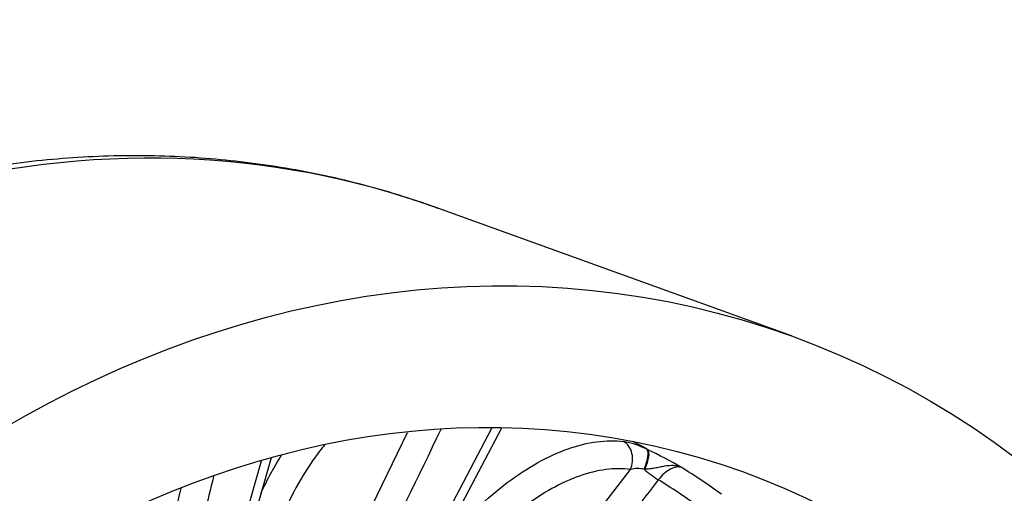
# Model space of a CAD drawing. Header units: millimetres. Extents: x 0 to 1782, y 0 to 1260.
# Tile 14 of 25: x 1156 to 1300, y 497 to 567. Entities that reach past the tile are written whole.
import ezdxf

# ---------------------------------------------------------------- set-up
doc = ezdxf.new("R2010")
doc.units = ezdxf.units.MM
doc.header["$LTSCALE"] = 6
doc.layers.add('CAP355B', color=7, linetype='Continuous')
doc.layers.add('Default', color=7, linetype='Continuous')

# ---------------------------------------------------------------- blocks, each defined once
blk = doc.blocks.new('SE1')
at = {"layer": 'CAP355B', "color": 7, "linetype": 'Continuous'}
for p, q in [((1268.72, 520.22), (1217.01, 538.92)), ((1202.27, 484.78), (1212.58, 506.09)), ((1211.49, 481.24), (1224.92, 506.72)), ((1212.87, 481.13), (1226.37, 506.76)), ((1247.57, 503.64), (1247.72, 503.58)), ((1186.56, 485.6), (1191.23, 501.97)), ((1188.01, 486.1), (1192.68, 502.44)), ((1225.83, 475.43), (1245.18, 500.69)), ((1247.28, 500.71), (1247.18, 500.71)), ((1176.7, 486.74), (1179.47, 497.94))]:
    blk.add_line(p, q, dxfattribs=at)
for centre, radius, start, end in [((1241.87, 492.13), 12.85, 63.6848, 79.6271), ((1214.2, 433.75), 77.45, 60.2095, 64.3587), ((1246.22, 496.56), 4.26, 76.9448, 104.0728)]:
    blk.add_arc(centre, radius, start, end, dxfattribs=at)
for centre, major_axis, ratio, start_param, end_param in [((1156.66, 371.99), (60.34, 166.93), 0.827748, 0, 3.141593), ((1243.07, 502.04), (-0.39, -2.97), 0.807809, 1.210925, 2.826586), ((1177.24, 364.55), (53.17, 147.08), 0.827748, -0.147403, -0.128209), ((1246.23, 500.97), (1.27, 2.72), 0.325415, 4.76664, 6.192737), ((1246.37, 500.91), (1.29, 2.71), 0.302378, 4.782748, 6.196622), ((1248.13, 500.44), (-2.38, 1.82), 0.128983, 1.260141, 2.16241), ((1178.84, 363.97), (53.17, 147.08), 0.827748, 6.052055, 6.105551), ((1176.81, 364.71), (52.18, 144.36), 0.827748, 6.051864, 6.105742)]:
    blk.add_ellipse(centre, major_axis=major_axis, ratio=ratio, start_param=start_param, end_param=end_param, dxfattribs=at)
for major_axis in [(60.34, 166.93), (53.17, 147.08)]:
    blk.add_ellipse((1208.38, 353.29), major_axis=major_axis, ratio=0.827748, dxfattribs=at)
for points, knots in [([(1217.05, 538.88), (1215.41, 539.46), (1212.31, 540.56), (1206.92, 542.14), (1201.25, 543.54), (1195.46, 544.69), (1189.63, 545.57), (1183.74, 546.19), (1177.81, 546.55), (1171.85, 546.64), (1165.87, 546.46), (1159.87, 546.02), (1153.86, 545.31), (1147.86, 544.34), (1141.87, 543.11), (1135.9, 541.61), (1129.96, 539.85), (1124.06, 537.84), (1118.21, 535.57), (1112.41, 533.05), (1106.69, 530.28), (1101.03, 527.27), (1095.47, 524.02), (1089.99, 520.53), (1084.62, 516.82), (1079.36, 512.88), (1074.21, 508.73), (1069.2, 504.37), (1064.31, 499.8), (1059.57, 495.04), (1054.98, 490.09), (1050.54, 484.96), (1046.27, 479.65), (1042.17, 474.19), (1038.24, 468.56), (1034.49, 462.79), (1030.93, 456.87), (1027.56, 450.83), (1024.39, 444.67), (1021.42, 438.4), (1018.66, 432.02), (1016.11, 425.56), (1013.78, 419.01), (1011.66, 412.39), (1009.76, 405.7), (1008.09, 398.97), (1006.64, 392.19), (1005.43, 385.38), (1004.44, 378.55), (1003.69, 371.71), (1003.18, 364.86), (1002.89, 358.03), (1002.85, 351.21), (1003.04, 344.43), (1003.47, 337.69), (1004.13, 331), (1005.03, 324.37), (1006.16, 317.81), (1007.53, 311.33), (1009.13, 304.95), (1010.95, 298.67), (1013, 292.5), (1015.27, 286.46), (1017.77, 280.55), (1020.47, 274.77), (1023.39, 269.15), (1026.51, 263.69), (1029.83, 258.4), (1033.35, 253.28), (1037.06, 248.35), (1040.95, 243.61), (1045.02, 239.07), (1049.26, 234.73), (1053.66, 230.61), (1058.22, 226.71), (1062.92, 223.03), (1067.77, 219.58), (1072.75, 216.37), (1077.86, 213.39), (1083.09, 210.65), (1088.39, 208.19), (1092.98, 206.27), (1095.53, 205.37), (1096.49, 205.04)], [0, 0, 0, 0, 0.009885, 0.022123, 0.034362, 0.046604, 0.058851, 0.071106, 0.083372, 0.095649, 0.107939, 0.120245, 0.132567, 0.144905, 0.157262, 0.169635, 0.182027, 0.194435, 0.206861, 0.219302, 0.231759, 0.24423, 0.256715, 0.269212, 0.281719, 0.294237, 0.306763, 0.319297, 0.331838, 0.344385, 0.356938, 0.369494, 0.382054, 0.394617, 0.407183, 0.419751, 0.432321, 0.444892, 0.457465, 0.470039, 0.482614, 0.49519, 0.507766, 0.520343, 0.532921, 0.5455, 0.558078, 0.570657, 0.583236, 0.595816, 0.608394, 0.620972, 0.633549, 0.646124, 0.658698, 0.671268, 0.683835, 0.696398, 0.708955, 0.721507, 0.734051, 0.746586, 0.759112, 0.771627, 0.78413, 0.796619, 0.809094, 0.821553, 0.833995, 0.84642, 0.858827, 0.871216, 0.883586, 0.895937, 0.90827, 0.920586, 0.932886, 0.945172, 0.957443, 0.969704, 0.981956, 0.994201, 1, 1, 1, 1]), ([(1217.45, 506.54), (1214.11, 499.63), (1210.76, 492.72), (1207.42, 485.81), (1206.95, 484.84), (1206.47, 483.86), (1206, 482.88)], [0.1835301, 0.1835301, 0.1835301, 0.1835301, 0.8986331, 0.8986331, 0.8986331, 1, 1, 1, 1]), ([(1200.44, 504.28), (1199.97, 503.7), (1199.51, 503.09), (1198.06, 501.06), (1197.13, 499.57), (1195.39, 496.4), (1194.58, 494.71), (1193.13, 491.2), (1192.48, 489.4), (1191.93, 487.54)], [0.5686725, 0.5686725, 0.5686725, 0.5686725, 0.625, 0.625, 0.75, 0.75, 0.875, 0.875, 1, 1, 1, 1]), ([(1216.06, 487.23), (1216.9, 488.39), (1217.78, 489.51), (1219.99, 492.16), (1221.37, 493.64), (1224.23, 496.4), (1225.7, 497.65), (1230.12, 500.99), (1233.17, 502.68), (1238.93, 504.72), (1241.71, 505.09), (1244.19, 504.77)], [0.164614, 0.164614, 0.164614, 0.164614, 0.25, 0.25, 0.375, 0.375, 0.5, 0.5, 0.75, 0.75, 1, 1, 1, 1]), ([(1191.14, 497.23), (1191.62, 498.25), (1192.12, 499.24), (1193.14, 501.12), (1193.66, 502), (1194.2, 502.86)], [0.181103, 0.181103, 0.181103, 0.181103, 0.25, 0.25, 0.3160745, 0.3160745, 0.3160745, 0.3160745]), ([(1252.68, 500.97), (1252.5, 501.05), (1252.31, 501.11), (1251.91, 501.2), (1251.7, 501.23), (1251.07, 501.26), (1250.63, 501.22), (1249.94, 501.11), (1249.7, 501.07), (1249.23, 500.97), (1248.99, 500.92), (1248.5, 500.83), (1248.26, 500.79), (1247.77, 500.73), (1247.52, 500.71), (1247.28, 500.71)], [0, 0, 0, 0, 0.125, 0.125, 0.25, 0.25, 0.5, 0.5, 0.625, 0.625, 0.75, 0.75, 0.875, 0.875, 1, 1, 1, 1]), ([(1245.18, 500.69), (1242.91, 500.99), (1240.37, 500.65), (1235.09, 498.79), (1232.3, 497.25), (1228.25, 494.2), (1226.9, 493.06), (1224.27, 490.54), (1223.01, 489.19), (1220.59, 486.32), (1219.43, 484.79), (1217.25, 481.6), (1216.24, 479.96), (1215.32, 478.26)], [0, 0, 0, 0, 0.25, 0.25, 0.5, 0.5, 0.625, 0.625, 0.75, 0.75, 0.875, 0.875, 1, 1, 1, 1]), ([(1252.68, 500.97), (1252.57, 501.01), (1252.45, 501.03), (1252.19, 501.05), (1252.05, 501.05), (1251.77, 501.01), (1251.63, 500.97), (1251.33, 500.87), (1251.18, 500.8), (1250.72, 500.56), (1250.41, 500.35), (1249.81, 499.82), (1249.53, 499.51), (1249.26, 499.17)], [0, 0, 0, 0, 0.125, 0.125, 0.25, 0.25, 0.375, 0.375, 0.5, 0.5, 0.75, 0.75, 1, 1, 1, 1]), ([(1184.21, 499.67), (1183.3, 495.97), (1182.38, 492.27), (1181.46, 488.57), (1181.22, 487.56), (1180.97, 486.56), (1180.72, 485.55)], [0.5253088, 0.5253088, 0.5253088, 0.5253088, 0.8986331, 0.8986331, 0.8986331, 1, 1, 1, 1]), ([(1249.26, 499.17), (1248.06, 497.6), (1246.85, 496.02), (1245.65, 494.45), (1240.82, 488.15), (1236, 481.85), (1231.18, 475.55), (1230.5, 474.66), (1229.82, 473.78), (1229.14, 472.89)], [0, 0, 0, 0, 0.179727, 0.179727, 0.179727, 0.898633, 0.898633, 0.898633, 1, 1, 1, 1])]:
    blk.add_open_spline(points, degree=3, knots=knots, dxfattribs=at)

msp = doc.modelspace()

# ---------------------------------------------------------------- block references
at = {"layer": 'Default'}
msp.add_blockref('SE1', (0, 0), dxfattribs=at)

doc.saveas('drawing.dxf')
